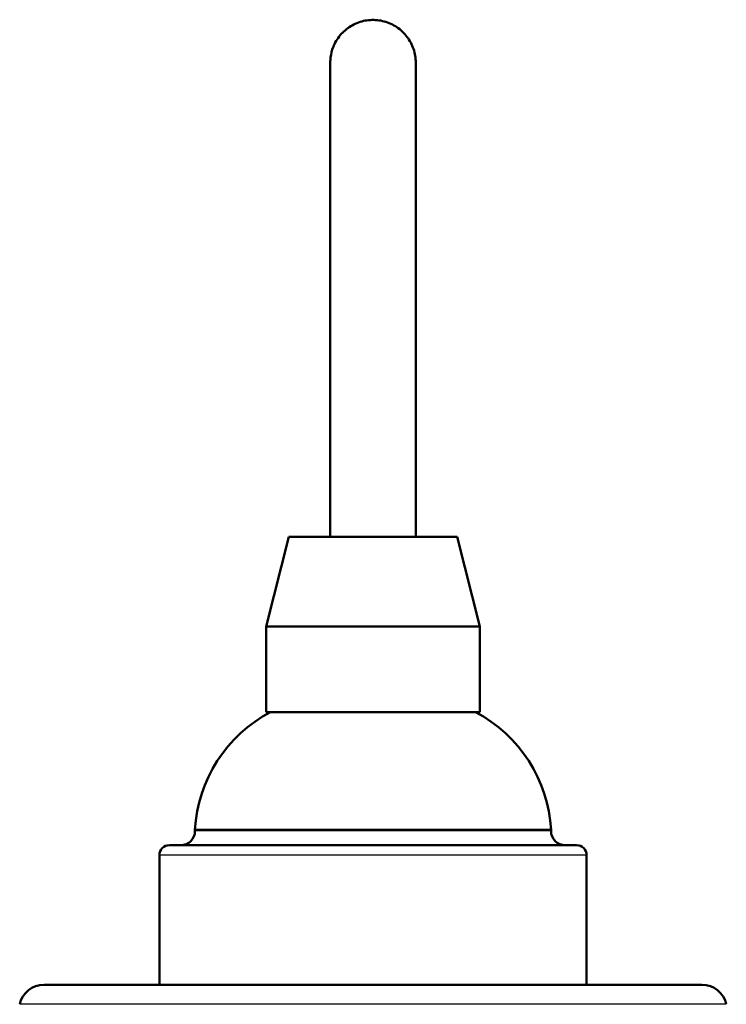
# Model space of a CAD drawing. Header units: millimetres. Extents: x 293 to 805, y 177 to 706.
# Tile 2 of 8: x 338 to 388, y 313 to 382. Entities that reach past the tile are written whole.
import ezdxf

# ---------------------------------------------------------------- set-up
doc = ezdxf.new("R2010")
doc.units = ezdxf.units.MM
doc.header["$LTSCALE"] = 0.75
doc.layers.add('Visible', color=7, linetype='Continuous', lineweight=50)
doc.layers.add('Visible Narrow', color=7, linetype='Continuous', lineweight=25)

msp = doc.modelspace()

# ---------------------------------------------------------------- linework, layer by layer
at = {"layer": 'Visible'}
for p, q in [((356.85, 346.172, 58.725), (355.25, 339.872, 58.725)), ((368.65, 346.172, 58.725), (370.25, 339.872, 58.725)), ((355.25, 339.872, 58.725), (355.25, 333.872, 58.725)), ((370.25, 339.872, 58.725), (370.25, 333.872, 58.725)), ((350.25, 325.613, 58.725), (350.25, 325.523, 58.725)), ((375.25, 325.613, 58.725), (375.25, 325.523, 58.725)), ((347.75, 323.823, 58.725), (347.75, 314.723, 58.725)), ((377.75, 323.823, 58.725), (377.75, 314.723, 58.725))]:
    msp.add_line(p, q, dxfattribs=at)
at = {"layer": 'Visible', "extrusion": (-3.6259e-29, -1, 6.02155e-15)}
msp.add_arc((362.75, 58.725, -346.172), 5.9, 0, 180, dxfattribs=at)
at = {"layer": 'Visible', "extrusion": (-2.36848e-15, -1, 7.10543e-15)}
msp.add_arc((362.75, 58.725, -339.872), 7.5, 0, 180, dxfattribs=at)
at = {"layer": 'Visible', "extrusion": (0, 0, -1)}
for centre, radius, start, end in [((-360.233, 325.037, -58.725), 10, 3.30594, 62.07367), ((-365.267, 325.037, -58.725), 10, 117.92633, 176.69406), ((-349.25, 325.523, -58.725), 1, 180, 270), ((-376.25, 325.523, -58.725), 1, 270, 0), ((-348.45, 323.823, -58.725), 0.7, 0, 90), ((-377.05, 323.823, -58.725), 0.7, 90, 180), ((-339.651, 312.973, -58.725), 1.75, 12.5546, 90), ((-385.849, 312.973, -58.725), 1.75, 90, 167.4454)]:
    msp.add_arc(centre, radius, start, end, dxfattribs=at)
at = {"layer": 'Visible', "extrusion": (0, -1, 7.10543e-15)}
msp.add_arc((362.75, 58.725, -333.872), 7.5, 0, 180, dxfattribs=at)
at = {"layer": 'Visible', "extrusion": (0, -1, 6.39488e-15)}
msp.add_arc((362.75, 58.725, -325.613), 12.5, 0, 180, dxfattribs=at)
at = {"layer": 'Visible', "extrusion": (-6.21104e-16, -1, 6.83214e-15)}
msp.add_arc((362.75, 58.725, -324.523), 14.3, 0, 180, dxfattribs=at)
at = {"layer": 'Visible', "extrusion": (-1.06451e-29, 1, -6.9212e-15)}
msp.add_arc((-362.75, 58.725, 314.723), 23.099, 0, 180, dxfattribs=at)
at = {"layer": 'Visible'}
for points, knots in [([(359.75, 379.463, 31.256), (359.75, 379.589, 31.256), (359.758, 379.717, 31.256), (359.805, 380.083, 31.256), (359.865, 380.322, 31.256), (359.982, 380.623, 31.256), (360.015, 380.697, 31.256), (360.191, 381.061, 31.256), (360.382, 381.333, 31.256), (360.836, 381.796, 31.256), (361.106, 381.993, 31.256), (361.686, 382.286, 31.256), (362.004, 382.387, 31.256), (362.648, 382.478, 31.256), (362.981, 382.471, 31.256), (363.62, 382.352, 31.256), (363.934, 382.238, 31.256), (364.501, 381.92, 31.256), (364.762, 381.712, 31.256), (365.197, 381.229, 31.256), (365.377, 380.948, 31.256), (365.634, 380.351, 31.256), (365.714, 380.027, 31.256), (365.747, 379.623, 31.256), (365.75, 379.543, 31.256), (365.75, 379.463, 31.256)], [0, 0, 0, 0, 0.0380594, 0.0380594, 0.1108813, 0.1108813, 0.1350016, 0.1350016, 0.232131, 0.232131, 0.3296598, 0.3296598, 0.4271753, 0.4271753, 0.5246924, 0.5246924, 0.6222098, 0.6222098, 0.7197267, 0.7197267, 0.8172426, 0.8172426, 0.9147573, 0.9147573, 0.938782, 0.938782, 0.938782, 0.938782]), ([(359.75, 346.172, 58.908), (359.75, 346.768, 58.873), (359.75, 347.619, 58.815), (359.75, 353.34, 58.348), (359.75, 360.15, 57.071), (359.75, 366.082, 54.291), (359.75, 369.339, 52.116), (359.75, 372.292, 49.586), (359.75, 375.505, 45.548), (359.75, 378.058, 40.331), (359.75, 379.257, 35.461), (359.75, 379.463, 32.396), (359.75, 379.463, 31.256)], [0.0786288, 0.0786288, 0.0786288, 0.0786288, 0.0833333, 0.0854084, 0.125, 0.1458333, 0.1528882, 0.1666667, 0.1875, 0.2083333, 0.2291667, 0.24146, 0.24146, 0.24146, 0.24146]), ([(365.75, 346.172, 58.908), (365.75, 347.03, 58.857), (365.75, 356.314, 58.195), (365.75, 372.482, 53.741), (365.75, 379.463, 39.467), (365.75, 379.463, 31.256)], [0.0786288, 0.0786288, 0.0786288, 0.0786288, 0.0854084, 0.1528882, 0.24146, 0.24146, 0.24146, 0.24146])]:
    msp.add_open_spline(points, degree=3, knots=knots, dxfattribs=at)
at = {"layer": 'Visible Narrow', "extrusion": (0, -1, 6.39488e-15)}
msp.add_arc((362.75, 58.725, -325.523), 12.5, 0, 180, dxfattribs=at)
at = {"layer": 'Visible Narrow', "extrusion": (-5.92119e-16, -1, 6.51331e-15)}
msp.add_arc((362.75, 58.725, -323.823), 15, 0, 180, dxfattribs=at)
at = {"layer": 'Visible Narrow', "extrusion": (3.58035e-16, -1, 6.80266e-15)}
msp.add_arc((362.75, 58.725, -313.353), 24.807, 0, 180, dxfattribs=at)

doc.saveas('drawing.dxf')
